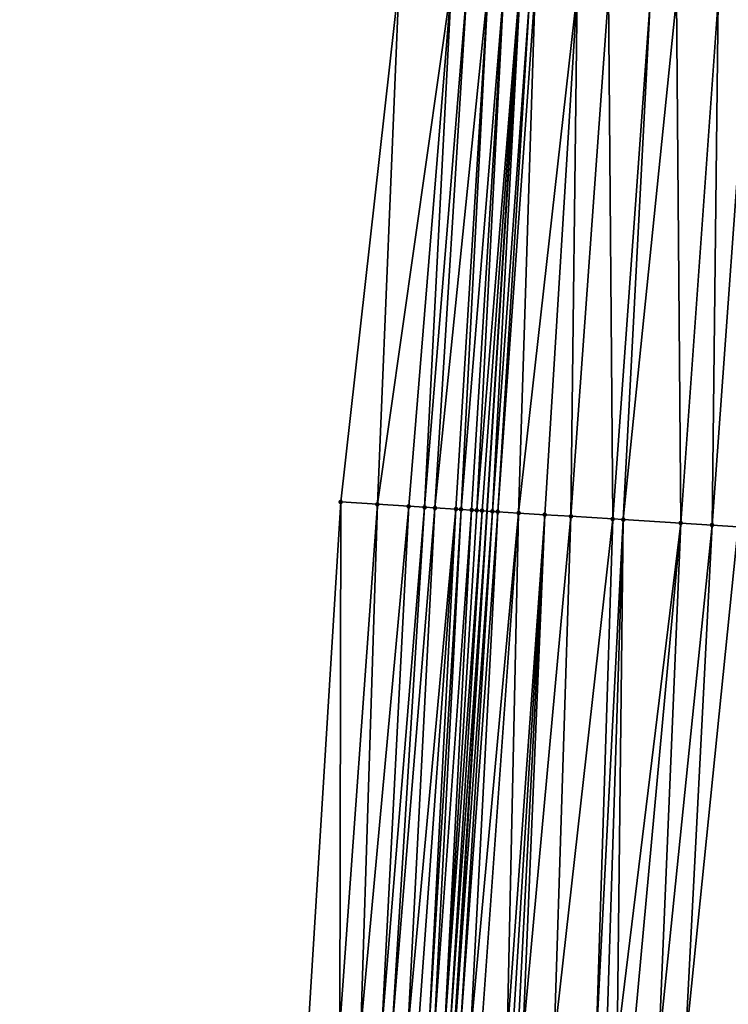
# Model space of a CAD drawing. Header units: feet. Extents: x 2004186 to 2014793, y 836912 to 864902.
# Tile 186 of 256: x 2010520 to 2010547, y 842690 to 842727. Entities that reach past the tile are written whole.
import ezdxf

# ---------------------------------------------------------------- set-up
doc = ezdxf.new("R2010")
doc.units = ezdxf.units.FT
doc.header["$LTSCALE"] = 100
doc.header["$MEASUREMENT"] = 0
for name, color, linetype, lineweight in [('EP_Travel Lane', 5, 'Continuous', 40), ('Road Shots', 4, 'Continuous', 200), ('Road X-Section', 30, 'Continuous', 13)]:
    doc.layers.add(name, color=color, linetype=linetype, lineweight=lineweight)
doc.layers.add('I-77 SB_MM21-27-Surface-Border', color=7, linetype='Continuous')
doc.layers.add('I-77 SB_MM21-27-Surface-TIN', color=7, linetype='Continuous')

msp = doc.modelspace()

# ---------------------------------------------------------------- linework, layer by layer
at = {"layer": 'EP_Travel Lane'}
msp.add_polyline3d([(2010523.174799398, 842469.2187934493, 373.3575301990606), (2010524.374323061, 842489.1736801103, 373.7397270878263), (2010525.569789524, 842509.1305880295, 374.1202389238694), (2010526.765268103, 842529.0876982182, 374.4901710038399), (2010527.960967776, 842549.0484993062, 374.8364427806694), (2010529.156592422, 842569.0080479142, 375.2129145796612), (2010530.352189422, 842588.9671350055, 375.6126191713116), (2010531.547774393, 842608.9260212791, 375.977037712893), (2010532.771014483, 842628.9081064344, 376.3447920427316), (2010534.022790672, 842648.8669012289, 376.7129737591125), (2010535.277433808, 842668.8238715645, 377.0881937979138), (2010536.532073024, 842688.7807795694, 377.4562459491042), (2010537.786650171, 842708.7367002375, 377.8447404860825), (2010539.041278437, 842728.6934340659, 378.2420773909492), (2010540.295850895, 842748.6492801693, 378.5912493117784), (2010541.550442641, 842768.6054330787, 378.9572270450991), (2010542.774096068, 842788.5522059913, 379.3796865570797), (2010543.963645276, 842808.5098754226, 379.7518848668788)], dxfattribs=at)
at = {"layer": 'I-77 SB_MM21-27-Surface-Border', "color": 3, "linetype": 'ByBlock', "lineweight": -2}
msp.add_polyline3d([(2010519.940937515, 842469.4171024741, 373.2752140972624), (2010520.954776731, 842489.3832712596, 373.6470903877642), (2010521.369297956, 842509.3880063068, 374.0086290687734), (2010522.382742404, 842529.3568081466, 374.3527234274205), (2010523.9952566, 842549.2920872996, 374.7062624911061), (2010524.409969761, 842569.29997995, 375.0393105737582), (2010525.223891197, 842589.2827017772, 375.4143350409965), (2010526.237387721, 842609.2523603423, 375.7785892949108), (2010527.262117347, 842629.2520569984, 376.1351105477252), (2010528.495477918, 842649.211868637, 376.5293268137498), (2010529.929418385, 842669.1581314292, 376.9032130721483), (2010530.964102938, 842689.1287828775, 377.2643487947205), (2010532.198349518, 842709.0861739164, 377.6408014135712), (2010534.430707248, 842728.9821303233, 378.0613353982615), (2010535.864508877, 842748.9261481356, 378.4432108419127), (2010537.49795192, 842768.858189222, 378.8464908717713), (2010539.925893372, 842788.7288353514, 379.3046050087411), (2010539.556153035, 842808.7831639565, 379.6287610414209)], dxfattribs=at)
at = {"layer": 'I-77 SB_MM21-27-Surface-TIN', "color": 128, "linetype": 'ByBlock', "lineweight": -2}
for points in [[(2010534.430707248, 842728.9821303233, 378.0613353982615), (2010532.198349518, 842709.0861739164, 377.6408014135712), (2010533.59561959, 842708.9987822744, 377.69237466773)], [(2010536.42680457, 842728.857240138, 378.1346219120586), (2010534.430707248, 842728.9821303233, 378.0613353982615), (2010533.59561959, 842708.9987822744, 377.69237466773)], [(2010536.42680457, 842728.857240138, 378.1346219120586), (2010533.59561959, 842708.9987822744, 377.69237466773), (2010534.793277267, 842708.9238365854, 377.7386203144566)], [(2010536.42680457, 842728.857240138, 378.1346219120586), (2010534.793277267, 842708.9238365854, 377.7386203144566), (2010535.392106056, 842708.8863629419, 377.761785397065)], [(2010537.025635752, 842728.819805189, 378.1549714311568), (2010536.42680457, 842728.857240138, 378.1346219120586), (2010535.392106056, 842708.8863629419, 377.761785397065)], [(2010537.025635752, 842728.819805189, 378.1549714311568), (2010535.392106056, 842708.8863629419, 377.761785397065), (2010535.791328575, 842708.8614343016, 377.7743836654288)], [(2010537.824066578, 842728.7697181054, 378.1909634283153), (2010537.025635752, 842728.819805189, 378.1549714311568), (2010535.791328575, 842708.8614343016, 377.7743836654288)], [(2010537.824066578, 842728.7697181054, 378.1909634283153), (2010535.791328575, 842708.8614343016, 377.7743836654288), (2010536.589762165, 842708.8113919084, 377.8093716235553)], [(2010537.824066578, 842728.7697181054, 378.1909634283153), (2010536.589762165, 842708.8113919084, 377.8093716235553), (2010536.789373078, 842708.7989219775, 377.8159675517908)], [(2010538.422896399, 842728.7322611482, 378.2124346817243), (2010537.824066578, 842728.7697181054, 378.1909634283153), (2010536.789373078, 842708.7989219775, 377.8159675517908)], [(2010538.422896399, 842728.7322611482, 378.2124346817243), (2010536.789373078, 842708.7989219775, 377.8159675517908), (2010537.188604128, 842708.7741312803, 377.8212693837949)], [(2010538.422896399, 842728.7322611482, 378.2124346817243), (2010537.188604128, 842708.7741312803, 377.8212693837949), (2010537.388216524, 842708.7616853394, 377.8265963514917)], [(2010539.02171714, 842728.6946573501, 378.241390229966), (2010538.422896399, 842728.7322611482, 378.2124346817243), (2010537.388216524, 842708.7616853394, 377.8265963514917)], [(2010539.02171714, 842728.6946573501, 378.241390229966), (2010537.388216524, 842708.7616853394, 377.8265963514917), (2010537.587825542, 842708.7491847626, 377.8348132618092)], [(2010539.02171714, 842728.6946573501, 378.241390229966), (2010537.587825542, 842708.7491847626, 377.8348132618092), (2010537.786650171, 842708.7367002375, 377.8447404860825)], [(2010539.02171714, 842728.6946573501, 378.241390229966), (2010537.786650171, 842708.7367002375, 377.8447404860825), (2010539.041278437, 842728.6934340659, 378.2420773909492)], [(2010537.987039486, 842708.7241174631, 377.8547458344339), (2010539.041278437, 842728.6934340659, 378.2420773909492), (2010537.786650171, 842708.7367002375, 377.8447404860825)], [(2010539.420937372, 842728.6696917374, 378.2554142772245), (2010539.041278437, 842728.6934340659, 378.2420773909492), (2010537.987039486, 842708.7241174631, 377.8547458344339)], [(2010539.420937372, 842728.6696917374, 378.2554142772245), (2010537.987039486, 842708.7241174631, 377.8547458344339), (2010538.186649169, 842708.7116276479, 377.8623935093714)], [(2010539.620551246, 842728.6572696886, 378.2593295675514), (2010539.420937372, 842728.6696917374, 378.2554142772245), (2010538.186649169, 842708.7116276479, 377.8623935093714)], [(2010539.620551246, 842728.6572696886, 378.2593295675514), (2010538.186649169, 842708.7116276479, 377.8623935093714), (2010538.985098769, 842708.6618441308, 377.8836883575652)], [(2010541.217485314, 842728.5582664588, 378.2716323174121), (2010539.620551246, 842728.6572696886, 378.2593295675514), (2010538.985098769, 842708.6618441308, 377.8836883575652)], [(2010541.217485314, 842728.5582664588, 378.2716323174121), (2010538.985098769, 842708.6618441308, 377.8836883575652), (2010539.983177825, 842708.5998905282, 377.8957189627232)], [(2010541.217485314, 842728.5582664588, 378.2716323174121), (2010539.983177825, 842708.5998905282, 377.8957189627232), (2010540.981251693, 842708.5378530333, 377.9121870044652)], [(2010542.415171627, 842728.4837838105, 378.2925937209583), (2010541.217485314, 842728.5582664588, 378.2716323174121), (2010540.981251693, 842708.5378530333, 377.9121870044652)], [(2010542.415171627, 842728.4837838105, 378.2925937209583), (2010540.981251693, 842708.5378530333, 377.9121870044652), (2010542.578169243, 842708.4385826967, 377.9390830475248)], [(2010544.012089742, 842728.3845226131, 378.3180447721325), (2010542.415171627, 842728.4837838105, 378.2925937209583), (2010542.578169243, 842708.4385826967, 377.9390830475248)], [(2010544.012089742, 842728.3845226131, 378.3180447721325), (2010542.578169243, 842708.4385826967, 377.9390830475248), (2010542.977396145, 842708.4137249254, 377.9479327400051)], [(2010545.010167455, 842728.3225472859, 378.3307446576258), (2010544.012089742, 842728.3845226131, 378.3180447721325), (2010542.977396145, 842708.4137249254, 377.9479327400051)], [(2010545.010167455, 842728.3225472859, 378.3307446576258), (2010542.977396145, 842708.4137249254, 377.9479327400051), (2010545.17316674, 842708.2773731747, 377.9772471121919)], [(2010546.607085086, 842728.2232782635, 378.3565945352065), (2010545.010167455, 842728.3225472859, 378.3307446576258), (2010545.17316674, 842708.2773731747, 377.9772471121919)], [(2010546.607085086, 842728.2232782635, 378.3565945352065), (2010545.17316674, 842708.2773731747, 377.9772471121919), (2010546.37085079, 842708.2028539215, 378.0009366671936)], [(2010547.804770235, 842728.148776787, 378.3785155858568), (2010546.607085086, 842728.2232782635, 378.3565945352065), (2010546.37085079, 842708.2028539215, 378.0009366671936)], [(2010547.804770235, 842728.148776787, 378.3785155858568), (2010546.37085079, 842708.2028539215, 378.0009366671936), (2010547.368928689, 842708.1408816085, 378.0139569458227)], [(2010532.198349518, 842709.0861739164, 377.6408014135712), (2010530.964102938, 842689.1287828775, 377.2643487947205), (2010532.161761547, 842689.053852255, 377.3096050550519)], [(2010533.59561959, 842708.9987822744, 377.69237466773), (2010532.198349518, 842709.0861739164, 377.6408014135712), (2010532.161761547, 842689.053852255, 377.3096050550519)], [(2010533.59561959, 842708.9987822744, 377.69237466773), (2010532.161761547, 842689.053852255, 377.3096050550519), (2010532.96020517, 842689.0039720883, 377.3359003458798)], [(2010534.793277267, 842708.9238365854, 377.7386203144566), (2010533.59561959, 842708.9987822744, 377.69237466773), (2010532.96020517, 842689.0039720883, 377.3359003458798)], [(2010534.793277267, 842708.9238365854, 377.7386203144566), (2010532.96020517, 842689.0039720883, 377.3359003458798), (2010533.75864366, 842688.9540089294, 377.3665668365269)], [(2010535.392106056, 842708.8863629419, 377.761785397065), (2010534.793277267, 842708.9238365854, 377.7386203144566), (2010533.75864366, 842688.9540089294, 377.3665668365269)], [(2010535.392106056, 842708.8863629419, 377.761785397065), (2010533.75864366, 842688.9540089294, 377.3665668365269), (2010534.15787131, 842688.9291632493, 377.3747422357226)], [(2010535.791328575, 842708.8614343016, 377.7743836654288), (2010535.392106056, 842708.8863629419, 377.761785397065), (2010534.15787131, 842688.9291632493, 377.3747422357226)], [(2010535.791328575, 842708.8614343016, 377.7743836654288), (2010534.15787131, 842688.9291632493, 377.3747422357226), (2010534.756703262, 842688.8917407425, 377.3951158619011)], [(2010536.589762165, 842708.8113919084, 377.8093716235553), (2010535.791328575, 842708.8614343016, 377.7743836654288), (2010534.756703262, 842688.8917407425, 377.3951158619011)], [(2010536.589762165, 842708.8113919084, 377.8093716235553), (2010534.756703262, 842688.8917407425, 377.3951158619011), (2010535.155919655, 842688.8667130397, 377.4128784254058)], [(2010536.589762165, 842708.8113919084, 377.8093716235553), (2010535.155919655, 842688.8667130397, 377.4128784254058), (2010535.555132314, 842688.8416249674, 377.4338206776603)], [(2010536.789373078, 842708.7989219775, 377.8159675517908), (2010536.589762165, 842708.8113919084, 377.8093716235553), (2010535.555132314, 842688.8416249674, 377.4338206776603)], [(2010536.789373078, 842708.7989219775, 377.8159675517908), (2010535.555132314, 842688.8416249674, 377.4338206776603), (2010535.754744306, 842688.8291724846, 377.439469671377)], [(2010537.188604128, 842708.7741312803, 377.8212693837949), (2010536.789373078, 842708.7989219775, 377.8159675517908), (2010535.754744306, 842688.8291724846, 377.439469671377)], [(2010537.188604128, 842708.7741312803, 377.8212693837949), (2010535.754744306, 842688.8291724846, 377.439469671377), (2010536.153983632, 842688.8045156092, 377.4377006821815)], [(2010537.388216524, 842708.7616853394, 377.8265963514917), (2010537.188604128, 842708.7741312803, 377.8212693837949), (2010536.153983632, 842688.8045156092, 377.4377006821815)], [(2010537.587825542, 842708.7491847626, 377.8348132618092), (2010537.388216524, 842708.7616853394, 377.8265963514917), (2010536.153983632, 842688.8045156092, 377.4377006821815)], [(2010537.587825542, 842708.7491847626, 377.8348132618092), (2010536.153983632, 842688.8045156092, 377.4377006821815), (2010536.353594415, 842688.7920435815, 377.4443791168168)], [(2010537.587825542, 842708.7491847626, 377.8348132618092), (2010536.353594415, 842688.7920435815, 377.4443791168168), (2010537.786650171, 842708.7367002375, 377.8447404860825)], [(2010536.353594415, 842688.7920435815, 377.4443791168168), (2010536.532073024, 842688.7807795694, 377.4562459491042), (2010537.786650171, 842708.7367002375, 377.8447404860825)], [(2010536.553197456, 842688.7794463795, 377.4576504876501), (2010537.786650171, 842708.7367002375, 377.8447404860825), (2010536.532073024, 842688.7807795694, 377.4562459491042)], [(2010537.987039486, 842708.7241174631, 377.8547458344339), (2010537.786650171, 842708.7367002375, 377.8447404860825), (2010536.553197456, 842688.7794463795, 377.4576504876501)], [(2010537.987039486, 842708.7241174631, 377.8547458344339), (2010536.553197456, 842688.7794463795, 377.4576504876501), (2010536.752803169, 842688.7668923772, 377.4686465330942)], [(2010538.186649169, 842708.7116276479, 377.8623935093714), (2010537.987039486, 842708.7241174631, 377.8547458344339), (2010536.752803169, 842688.7668923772, 377.4686465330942)], [(2010538.186649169, 842708.7116276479, 377.8623935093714), (2010536.752803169, 842688.7668923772, 377.4686465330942), (2010537.152026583, 842688.7419781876, 377.4804303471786)], [(2010538.985098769, 842708.6618441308, 377.8836883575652), (2010538.186649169, 842708.7116276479, 377.8623935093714), (2010537.152026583, 842688.7419781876, 377.4804303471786)], [(2010538.985098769, 842708.6618441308, 377.8836883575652), (2010537.152026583, 842688.7419781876, 377.4804303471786), (2010537.551246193, 842688.7170025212, 377.4954521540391)], [(2010538.985098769, 842708.6618441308, 377.8836883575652), (2010537.551246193, 842688.7170025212, 377.4954521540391), (2010538.549318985, 842688.6549476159, 377.5127675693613)], [(2010539.983177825, 842708.5998905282, 377.8957189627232), (2010538.985098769, 842708.6618441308, 377.8836883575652), (2010538.549318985, 842688.6549476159, 377.5127675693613)], [(2010539.983177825, 842708.5998905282, 377.8957189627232), (2010538.549318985, 842688.6549476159, 377.5127675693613), (2010538.748930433, 842688.6424863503, 377.5188791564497)], [(2010539.983177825, 842708.5998905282, 377.8957189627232), (2010538.748930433, 842688.6424863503, 377.5188791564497), (2010538.948544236, 842688.6300631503, 377.5229858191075)], [(2010539.983177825, 842708.5998905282, 377.8957189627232), (2010538.948544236, 842688.6300631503, 377.5229858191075), (2010539.148161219, 842688.6176913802, 377.5243836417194)], [(2010540.981251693, 842708.5378530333, 377.9121870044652), (2010539.983177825, 842708.5998905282, 377.8957189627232), (2010539.148161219, 842688.6176913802, 377.5243836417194)], [(2010540.981251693, 842708.5378530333, 377.9121870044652), (2010539.148161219, 842688.6176913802, 377.5243836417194), (2010540.345846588, 842688.5431934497, 377.5468499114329)], [(2010542.578169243, 842708.4385826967, 377.9390830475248), (2010540.981251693, 842708.5378530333, 377.9121870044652), (2010540.345846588, 842688.5431934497, 377.5468499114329)], [(2010542.578169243, 842708.4385826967, 377.9390830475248), (2010540.345846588, 842688.5431934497, 377.5468499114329), (2010541.94277018, 842688.4440208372, 377.5684850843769)], [(2010542.977396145, 842708.4137249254, 377.9479327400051), (2010542.578169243, 842708.4385826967, 377.9390830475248), (2010541.94277018, 842688.4440208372, 377.5684850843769)], [(2010542.977396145, 842708.4137249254, 377.9479327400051), (2010541.94277018, 842688.4440208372, 377.5684850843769), (2010542.34200321, 842688.4192621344, 377.5720793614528)], [(2010542.977396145, 842708.4137249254, 377.9479327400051), (2010542.34200321, 842688.4192621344, 377.5720793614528), (2010542.741231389, 842688.394425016, 377.5798038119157)], [(2010545.17316674, 842708.2773731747, 377.9772471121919), (2010542.977396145, 842708.4137249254, 377.9479327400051), (2010542.741231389, 842688.394425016, 377.5798038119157)], [(2010545.17316674, 842708.2773731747, 377.9772471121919), (2010542.741231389, 842688.394425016, 377.5798038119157), (2010543.340083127, 842688.3573224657, 377.5833252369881)], [(2010545.17316674, 842708.2773731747, 377.9772471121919), (2010543.340083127, 842688.3573224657, 377.5833252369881), (2010544.338154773, 842688.2952490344, 377.6016164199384)], [(2010546.37085079, 842708.2028539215, 378.0009366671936), (2010545.17316674, 842708.2773731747, 377.9772471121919), (2010544.338154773, 842688.2952490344, 377.6016164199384)], [(2010546.37085079, 842708.2028539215, 378.0009366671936), (2010544.338154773, 842688.2952490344, 377.6016164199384), (2010545.336227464, 842688.233192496, 377.6190178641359)], [(2010547.368928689, 842708.1408816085, 378.0139569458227), (2010546.37085079, 842708.2028539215, 378.0009366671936), (2010545.336227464, 842688.233192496, 377.6190178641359)], [(2010547.368928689, 842708.1408816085, 378.0139569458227), (2010545.336227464, 842688.233192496, 377.6190178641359), (2010547.531983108, 842688.0965989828, 377.6609420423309)]]:
    msp.add_3dface(points, dxfattribs=at)
at = {"layer": 'Road Shots', "lineweight": 100}
for p in [(2010532.198349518, 842709.0861739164, 377.6408014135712), (2010533.59561959, 842708.9987822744, 377.69237466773), (2010534.793277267, 842708.9238365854, 377.7386203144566), (2010535.392106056, 842708.8863629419, 377.761785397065), (2010535.791328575, 842708.8614343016, 377.7743836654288), (2010536.589762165, 842708.8113919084, 377.8093716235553), (2010536.789373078, 842708.7989219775, 377.8159675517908), (2010537.188604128, 842708.7741312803, 377.8212693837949), (2010537.388216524, 842708.7616853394, 377.8265963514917), (2010537.587825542, 842708.7491847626, 377.8348132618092), (2010537.987039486, 842708.7241174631, 377.8547458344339), (2010538.186649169, 842708.7116276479, 377.8623935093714), (2010538.985098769, 842708.6618441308, 377.8836883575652), (2010539.983177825, 842708.5998905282, 377.8957189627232), (2010540.981251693, 842708.5378530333, 377.9121870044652), (2010542.578169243, 842708.4385826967, 377.9390830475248), (2010542.977396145, 842708.4137249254, 377.9479327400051), (2010545.17316674, 842708.2773731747, 377.9772471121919), (2010546.37085079, 842708.2028539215, 378.0009366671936)]:
    msp.add_point(p, dxfattribs=at)
at = {"layer": 'Road X-Section', "extrusion": (0.06171423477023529, 0.9979003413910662, 0.01965354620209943), "elevation": 965045.5630842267, "flags": 128}
msp.add_lwpolyline([(-1954682.16659441, -18592.09728182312), (-1954684.16659441, -18592.02398115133), (-1954684.76659441, -18592.00362770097), (-1954685.56659441, -18591.96762875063), (-1954686.16659441, -18591.94615334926), (-1954686.76659441, -18591.91719220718), (-1954687.16659441, -18591.90316545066), (-1954687.36659441, -18591.89924940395), (-1954688.96659441, -18591.88694427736), (-1954690.166594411, -18591.86597882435), (-1954691.76659441, -18591.84052285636), (-1954692.76659441, -18591.82782051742), (-1954694.36659441, -18591.80196564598), (-1954695.56659441, -18591.78004036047), (-1954696.766594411, -18591.75652939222), (-1954697.56659441, -18591.73705850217), (-1954698.16659441, -18591.7285389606), (-1954698.96659441, -18591.70719942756), (-1954699.76659441, -18591.68367179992), (-1954700.16659441, -18591.67491796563), (-1954701.16659441, -18591.66307077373), (-1954701.76659441, -18591.65253474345), (-1954702.96659441, -18591.63380327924), (-1954703.96659441, -18591.61641200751), (-1954707.76659441, -18591.56516163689), (-1954708.96659441, -18591.54490984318), (-1954709.96659441, -18591.52825309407), (-1954710.36659441, -18591.52663178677), (-1954710.766594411, -18591.53008439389), (-1954711.16659441, -18591.53324164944), (-1954711.56659441, -18591.5334966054), (-1954712.16659441, -18591.54299175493), (-1954713.36659441, -18591.55812637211), (-1954715.36659441, -18591.58912987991), (-1954716.16659441, -18591.59695524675), (-1954716.96659441, -18591.60683760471), (-1954718.16659441, -18591.61684031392), (-1954719.76659441, -18591.63652628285), (-1954720.76659441, -18591.65189147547), (-1954720.96659441, -18591.65410443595), (-1954721.96659441, -18591.67833964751), (-1954722.36659441, -18591.68568662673), (-1954722.56659441, -18591.6915809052), (-1954722.76659441, -18591.69424822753), (-1954723.16659441, -18591.6958970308), (-1954723.366594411, -18591.7015896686), (-1954724.16659441, -18591.73370816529), (-1954724.76659441, -18591.76417137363), (-1954724.96659441, -18591.77051398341), (-1954725.36659441, -18591.77932073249), (-1954725.76659441, -18591.79536446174), (-1954726.96659441, -18591.84952509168), (-1954727.56659441, -18591.87052948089), (-1954729.16659441, -18591.93574441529), (-1954729.76659441, -18591.95811209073), (-1954730.16659441, -18591.97551207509)], dxfattribs=at)
at = {"layer": 'Road X-Section', "extrusion": (0.06171508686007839, 0.99791411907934, 0.01893829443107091), "elevation": 965038.6164982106, "flags": 128}
msp.add_lwpolyline([(-1954681.166573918, -17901.75525586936), (-1954682.566573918, -17901.7036733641), (-1954683.766573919, -17901.65741942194), (-1954684.366573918, -17901.63425018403), (-1954684.766573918, -17901.62164965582), (-1954685.566573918, -17901.58665542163), (-1954685.766573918, -17901.58005831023), (-1954686.166573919, -17901.5747555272), (-1954686.366573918, -17901.56942760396), (-1954686.566573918, -17901.56120921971), (-1954686.966573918, -17901.54127307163), (-1954687.166573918, -17901.53362402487), (-1954687.966573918, -17901.51232535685), (-1954688.966573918, -17901.50029259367), (-1954689.966573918, -17901.48382159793), (-1954691.566573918, -17901.45692073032), (-1954691.966573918, -17901.4480694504), (-1954694.166573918, -17901.41874981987), (-1954695.366573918, -17901.39505601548), (-1954696.366573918, -17901.3820334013), (-1954697.366573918, -17901.35657903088), (-1954697.766573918, -17901.34700859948), (-1954698.566573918, -17901.33347266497), (-1954698.966573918, -17901.32245115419), (-1954699.766573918, -17901.29723087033), (-1954700.366573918, -17901.28634074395), (-1954702.166573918, -17901.27048654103), (-1954703.366573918, -17901.25224676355), (-1954704.566573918, -17901.2309885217), (-1954705.566573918, -17901.21913469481), (-1954706.166573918, -17901.20978637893), (-1954707.566573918, -17901.19054386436), (-1954707.966573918, -17901.18244045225), (-1954708.366573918, -17901.17864785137), (-1954709.566573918, -17901.15531669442), (-1954710.366573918, -17901.14923366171), (-1954710.966573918, -17901.14698557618), (-1954711.166573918, -17901.14794099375), (-1954712.166573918, -17901.16675649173), (-1954712.966573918, -17901.17978553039), (-1954713.566573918, -17901.1889479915), (-1954714.566573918, -17901.20355481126), (-1954716.566573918, -17901.22259224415), (-1954716.966573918, -17901.22635707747), (-1954717.366573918, -17901.23298332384), (-1954718.166573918, -17901.24104283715), (-1954718.966573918, -17901.24781328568), (-1954720.166573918, -17901.26193173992), (-1954720.766573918, -17901.27167145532), (-1954721.766573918, -17901.29267424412), (-1954722.166573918, -17901.29712011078), (-1954722.366573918, -17901.30086225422), (-1954722.766573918, -17901.31528362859), (-1954723.166573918, -17901.31930254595), (-1954723.566573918, -17901.33033136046), (-1954724.366573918, -17901.36096963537), (-1954724.766573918, -17901.37395021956), (-1954725.166573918, -17901.39011080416), (-1954725.566573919, -17901.40432870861), (-1954726.966573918, -17901.46598572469), (-1954727.766573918, -17901.49241064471), (-1954727.966573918, -17901.49734447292), (-1954728.166573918, -17901.50453876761), (-1954728.766573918, -17901.53695451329), (-1954729.166573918, -17901.55610687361), (-1954729.966573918, -17901.5878506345), (-1954730.166573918, -17901.59735918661)], dxfattribs=at)

doc.saveas('drawing.dxf')
